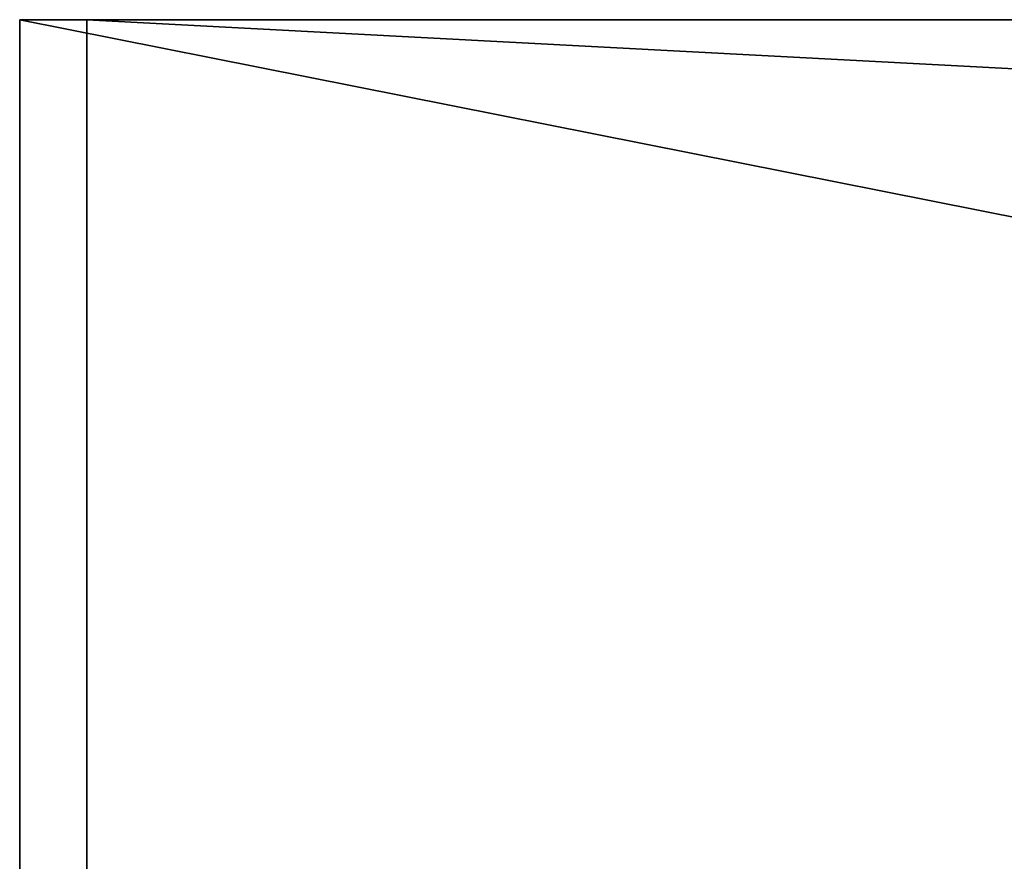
# Model space of a CAD drawing. Header units: millimetres. Extents: x 0 to 500, y -45 to 57.
# Tile 58 of 58: x 0 to 22, y 36 to 55. Entities that reach past the tile are written whole.
import ezdxf

# ---------------------------------------------------------------- set-up
doc = ezdxf.new("R2010")
doc.units = ezdxf.units.MM
doc.header["$LTSCALE"] = 65.185185
for name, color, linetype in [('18', 7, 'CONTINUOUS'), ('19', 7, 'CONTINUOUS'), ('20', 7, 'CONTINUOUS'), ('22', 7, 'CONTINUOUS'), ('23', 7, 'CONTINUOUS'), ('24', 7, 'CONTINUOUS')]:
    doc.layers.add(name, color=color, linetype=linetype)

msp = doc.modelspace()

# ---------------------------------------------------------------- linework, layer by layer
at = {"layer": '18', "color": 44, "linetype": 'Continuous', "true_color": 0x8c7500}
for points in [[(500.324, 54.7, -500.109), (0.324, -44.7, -500.109), (0.324, 54.7, -500.109), (500.324, 54.7, -500.109)], [(500.324, -44.7, -500.109), (0.324, -44.7, -500.109), (500.324, 54.7, -500.109), (500.324, -44.7, -500.109)]]:
    msp.add_3dface(points, dxfattribs=at)
at = {"layer": '19', "color": 44, "linetype": 'Continuous', "true_color": 0x8c7500}
for points in [[(0.324, 54.7, -500.109), (0.324, -44.7, -500.109), (0.324, -44.7, -0.109), (0.324, 54.7, -500.109)], [(0.324, 54.7, -500.109), (0.324, -44.7, -0.109), (0.324, 54.7, -0.109), (0.324, 54.7, -500.109)]]:
    msp.add_3dface(points, dxfattribs=at)
at = {"layer": '20', "color": 44, "linetype": 'Continuous', "true_color": 0x8c7500}
for points in [[(0.324, 54.7, -0.109), (0.324, -44.7, -0.109), (500.324, -44.7, -0.109), (0.324, 54.7, -0.109)], [(0.324, 54.7, -0.109), (500.324, -44.7, -0.109), (500.324, 54.7, -0.109), (0.324, 54.7, -0.109)]]:
    msp.add_3dface(points, dxfattribs=at)
at = {"layer": '22', "color": 44, "linetype": 'Continuous', "true_color": 0x8c7500}
for points in [[(498.824, 54.7, -498.609), (1.824, 54.7, -498.609), (498.824, 28.31, -498.609), (498.824, 54.7, -498.609)], [(1.824, 54.7, -498.609), (1.824, 28.31, -498.609), (498.824, 28.31, -498.609), (1.824, 54.7, -498.609)]]:
    msp.add_3dface(points, dxfattribs=at)
at = {"layer": '23', "color": 44, "linetype": 'Continuous', "true_color": 0x8c7500}
for points in [[(1.824, 28.31, -498.609), (1.824, 54.7, -498.609), (1.824, 54.7, -1.609), (1.824, 28.31, -498.609)], [(1.824, 28.31, -1.609), (1.824, 28.31, -498.609), (1.824, 54.7, -1.609), (1.824, 28.31, -1.609)]]:
    msp.add_3dface(points, dxfattribs=at)
at = {"layer": '24', "color": 44, "linetype": 'Continuous', "true_color": 0x8c7500}
for points in [[(1.824, 28.31, -1.609), (1.824, 54.7, -1.609), (498.824, 54.7, -1.609), (1.824, 28.31, -1.609)], [(498.824, 28.31, -1.609), (1.824, 28.31, -1.609), (498.824, 54.7, -1.609), (498.824, 28.31, -1.609)]]:
    msp.add_3dface(points, dxfattribs=at)

doc.saveas('drawing.dxf')
